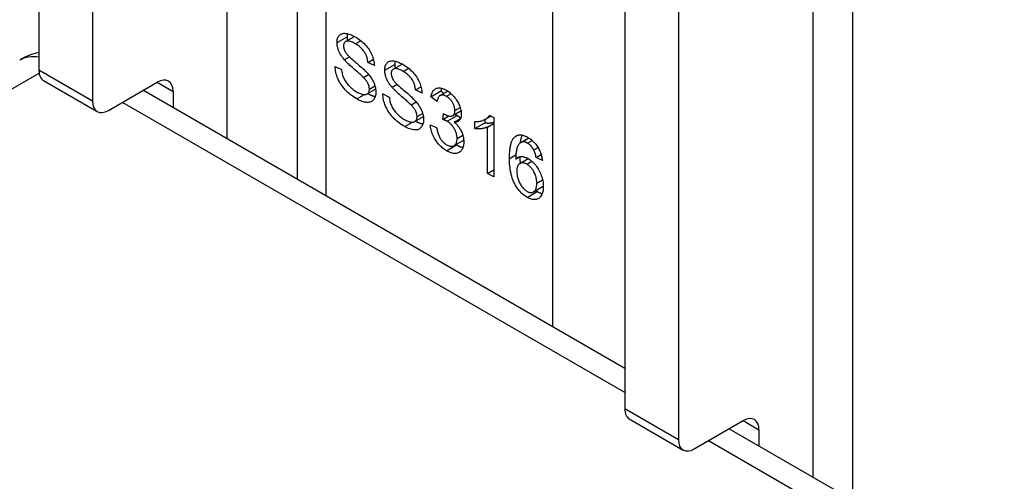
# Model space of a CAD drawing. Header units: inches. Extents: x 27 to 746, y 82 to 342.
# Tile 199 of 256: x 643.952 to 645.313, y 339.951 to 340.589. Entities that reach past the tile are written whole.
import ezdxf

# ---------------------------------------------------------------- set-up
doc = ezdxf.new("R2010")
doc.units = ezdxf.units.IN
doc.header["$MEASUREMENT"] = 0
doc.layers.add('Visible Edges(ANSI)', color=7, linetype='Continuous', lineweight=25)
doc.layers.add('Visible Tangent Edges(ANSI)', color=7, linetype='Continuous', lineweight=25)

msp = doc.modelspace()

# ---------------------------------------------------------------- linework, layer by layer
at = {"layer": 'Visible Edges(ANSI)'}
for p, q in [((644.3357, 341.3672), (644.3357, 340.3687)), ((643.9786, 341.2848), (643.9786, 340.5189)), ((644.0529, 341.2419), (644.0529, 340.4761)), ((645.1031, 341.0856), (645.1031, 339.9257)), ((644.7883, 340.8174), (644.7883, 340.0515)), ((644.8625, 340.7745), (644.8625, 340.0086)), ((644.4025, 340.5586), (644.4149, 340.5657)), ((644.3881, 340.5243), (644.3969, 340.5201)), ((644.4007, 340.5336), (644.4078, 340.5377)), ((644.4333, 340.5298), (644.441, 340.5342)), ((644.4423, 340.5255), (644.4333, 340.5298)), ((644.4684, 340.5205), (644.4808, 340.5276)), ((644.4271, 340.5092), (644.4342, 340.5133)), ((643.9851, 340.5047), (644.0593, 340.4619)), ((644.0748, 340.4634), (644.1423, 340.5024)), ((644.4667, 340.4955), (644.4737, 340.4996)), ((644.1232, 340.4914), (644.7883, 340.1074)), ((644.1642, 340.4897), (644.1642, 340.4677)), ((644.4323, 340.4862), (644.4441, 340.493)), ((644.454, 340.4863), (644.4628, 340.482)), ((644.4993, 340.4918), (644.5069, 340.4962)), ((644.5082, 340.4874), (644.4993, 340.4918)), ((644.5205, 340.4824), (644.5344, 340.4905)), ((644.5333, 340.4841), (644.5437, 340.4901)), ((644.5344, 340.4905), (644.5386, 340.4871)), ((644.493, 340.4712), (644.5001, 340.4753)), ((644.5292, 340.4756), (644.5205, 340.4824)), ((644.5368, 340.4509), (644.5377, 340.4592)), ((644.5507, 340.4564), (644.562, 340.4629)), ((644.6016, 340.4568), (644.6072, 340.4535)), ((644.4983, 340.4482), (644.51, 340.455)), ((644.5196, 340.4438), (644.5283, 340.4401)), ((644.5368, 340.4509), (644.5453, 340.4559)), ((644.5527, 340.4473), (644.5614, 340.4523)), ((644.5811, 340.4384), (644.5811, 340.4481)), ((644.5811, 340.4384), (644.595, 340.4464)), ((644.595, 340.4509), (644.595, 340.4464)), ((644.5959, 340.4513), (644.6034, 340.4557)), ((644.5985, 340.4404), (644.6072, 340.4455)), ((644.6072, 340.4535), (644.6072, 340.3716)), ((644.5985, 340.3766), (644.5985, 340.4404)), ((644.5524, 340.4149), (644.5658, 340.4226)), ((644.6447, 340.4191), (644.6557, 340.4255)), ((644.6466, 340.4199), (644.656, 340.4253)), ((644.6626, 340.409), (644.6685, 340.4124)), ((644.6659, 340.3985), (644.6729, 340.4025)), ((644.6377, 340.396), (644.6441, 340.3997)), ((644.6433, 340.3902), (644.655, 340.3969)), ((644.6745, 340.3943), (644.6659, 340.3985)), ((644.5985, 340.3766), (644.6072, 340.3816)), ((644.6072, 340.3716), (644.5985, 340.3766)), ((644.6622, 340.351), (644.6758, 340.3588)), ((644.7947, 340.0373), (644.8689, 339.9944)), ((644.8844, 339.996), (644.952, 340.035)), ((644.9329, 340.0239), (694.8228, 311.22)), ((644.9739, 340.0223), (644.9739, 340.0003))]:
    msp.add_line(p, q, dxfattribs=at)
at = {"layer": 'Visible Edges(ANSI)', "flags": 128}
for points in [[(644.3907, 340.5571), (644.3908, 340.5586), (644.3909, 340.5601), (644.3911, 340.5614), (644.3915, 340.5627), (644.3919, 340.5639), (644.3924, 340.565), (644.393, 340.566), (644.3938, 340.5669), (644.3946, 340.5678), (644.3955, 340.5685), (644.3964, 340.569), (644.3975, 340.5695), (644.3987, 340.5698), (644.3999, 340.57), (644.4012, 340.57), (644.4026, 340.5699), (644.4041, 340.5697), (644.4057, 340.5694), (644.4072, 340.569), (644.4088, 340.5685), (644.4105, 340.5678), (644.4122, 340.5671), (644.4139, 340.5662), (644.4157, 340.5652)], [(644.4051, 340.5696), (644.405, 340.5694), (644.405, 340.5692), (644.405, 340.569), (644.4049, 340.5689), (644.4049, 340.5687), (644.4049, 340.5685), (644.4049, 340.5683), (644.4048, 340.5682), (644.4048, 340.568), (644.4048, 340.5678), (644.4048, 340.5676), (644.4047, 340.5674), (644.4047, 340.5673), (644.4047, 340.5671), (644.4047, 340.5669), (644.4047, 340.5667), (644.4047, 340.5665), (644.4047, 340.5663), (644.4047, 340.5661), (644.4046, 340.5659), (644.4046, 340.5657), (644.4046, 340.5655), (644.4046, 340.5653), (644.4046, 340.5651)], [(644.4046, 340.5651), (644.4046, 340.5649), (644.4046, 340.5647), (644.4046, 340.5645), (644.4046, 340.5643), (644.4047, 340.5641), (644.4047, 340.5639), (644.4047, 340.5637), (644.4047, 340.5635), (644.4047, 340.5633), (644.4047, 340.563), (644.4047, 340.5628), (644.4048, 340.5626), (644.4048, 340.5624), (644.4048, 340.5622), (644.4048, 340.562), (644.4049, 340.5618), (644.4049, 340.5616), (644.4049, 340.5613), (644.4049, 340.5611), (644.405, 340.5609), (644.405, 340.5607), (644.405, 340.5605), (644.4051, 340.5603), (644.4051, 340.5601)], [(644.4157, 340.5652), (644.4176, 340.5641), (644.4195, 340.5628), (644.4213, 340.5616), (644.4231, 340.5602), (644.4248, 340.5588), (644.4264, 340.5574), (644.428, 340.5559), (644.4295, 340.5543), (644.431, 340.5527), (644.4324, 340.551), (644.4337, 340.5493), (644.4349, 340.5476), (644.436, 340.5458), (644.437, 340.544), (644.438, 340.5422), (644.4388, 340.5403), (644.4396, 340.5384), (644.4403, 340.5365), (644.4408, 340.5347), (644.4413, 340.5328), (644.4417, 340.531), (644.442, 340.5291), (644.4422, 340.5273), (644.4423, 340.5255)], [(644.4007, 340.5336), (644.3999, 340.5346), (644.3991, 340.5356), (644.3984, 340.5366), (644.3976, 340.5376), (644.397, 340.5386), (644.3963, 340.5396), (644.3957, 340.5405), (644.3951, 340.5415), (644.3946, 340.5425), (644.3941, 340.5435), (644.3936, 340.5445), (644.3932, 340.5455), (644.3928, 340.5465), (644.3924, 340.5475), (644.3921, 340.5485), (644.3918, 340.5495), (644.3916, 340.5504), (644.3913, 340.5514), (644.3911, 340.5524), (644.391, 340.5533), (644.3909, 340.5543), (644.3908, 340.5552), (644.3907, 340.5562), (644.3907, 340.5571)], [(644.416, 340.5555), (644.4147, 340.5563), (644.4133, 340.5569), (644.4121, 340.5576), (644.4109, 340.5581), (644.4097, 340.5585), (644.4087, 340.5588), (644.4077, 340.5591), (644.4067, 340.5593), (644.4059, 340.5593), (644.4051, 340.5593), (644.4043, 340.5592), (644.4036, 340.559), (644.403, 340.5588), (644.4024, 340.5585), (644.4019, 340.5581), (644.4014, 340.5577), (644.401, 340.5573), (644.4007, 340.5568), (644.4004, 340.5562), (644.4001, 340.5556), (644.4, 340.5549), (644.3998, 340.5542), (644.3997, 340.5535), (644.3997, 340.5527)], [(644.3997, 340.5527), (644.3997, 340.5523), (644.3997, 340.5519), (644.3998, 340.5515), (644.3998, 340.5512), (644.3998, 340.5508), (644.3999, 340.5504), (644.3999, 340.5501), (644.4, 340.5497), (644.4001, 340.5493), (644.4002, 340.549), (644.4003, 340.5486), (644.4004, 340.5482), (644.4005, 340.5479), (644.4006, 340.5475), (644.4008, 340.5471), (644.4009, 340.5467), (644.4011, 340.5464), (644.4013, 340.546), (644.4014, 340.5456), (644.4016, 340.5453), (644.4018, 340.5449), (644.402, 340.5445), (644.4022, 340.5442), (644.4025, 340.5438)], [(644.4333, 340.5298), (644.4332, 340.5312), (644.433, 340.5325), (644.4328, 340.5338), (644.4325, 340.5351), (644.4322, 340.5363), (644.4318, 340.5375), (644.4313, 340.5387), (644.4309, 340.5399), (644.4303, 340.5411), (644.4297, 340.5422), (644.4291, 340.5433), (644.4284, 340.5444), (644.4277, 340.5454), (644.4269, 340.5465), (644.4261, 340.5475), (644.4252, 340.5484), (644.4242, 340.5494), (644.4232, 340.5503), (644.4222, 340.5513), (644.4211, 340.5521), (644.4199, 340.553), (644.4187, 340.5539), (644.4174, 340.5547), (644.416, 340.5555)], [(644.4025, 340.5438), (644.403, 340.543), (644.4036, 340.5422), (644.4044, 340.5413), (644.4053, 340.5403), (644.4063, 340.5392), (644.4074, 340.5381), (644.4086, 340.5369), (644.41, 340.5356), (644.4115, 340.5343), (644.4131, 340.5329), (644.4148, 340.5314), (644.4167, 340.5298), (644.4185, 340.5282), (644.4203, 340.5267), (644.4219, 340.5253), (644.4235, 340.5239), (644.425, 340.5226), (644.4263, 340.5214), (644.4276, 340.5203), (644.4287, 340.5192), (644.4298, 340.5182), (644.4308, 340.5172), (644.4316, 340.5163), (644.4324, 340.5155)], [(644.4183, 340.4793), (644.4159, 340.4807), (644.4136, 340.4822), (644.4115, 340.4837), (644.4094, 340.4852), (644.4074, 340.4868), (644.4056, 340.4884), (644.4038, 340.4901), (644.4021, 340.4918), (644.4006, 340.4936), (644.3991, 340.4954), (644.3977, 340.4973), (644.3964, 340.4992), (644.3951, 340.5012), (644.394, 340.5032), (644.3929, 340.5053), (644.392, 340.5074), (644.3911, 340.5095), (644.3903, 340.5117), (644.3897, 340.5138), (644.3892, 340.5159), (644.3887, 340.518), (644.3884, 340.5202), (644.3882, 340.5222), (644.3881, 340.5243)], [(644.4271, 340.5092), (644.4266, 340.5097), (644.4259, 340.5103), (644.4252, 340.511), (644.4244, 340.5118), (644.4235, 340.5126), (644.4225, 340.5135), (644.4214, 340.5145), (644.4202, 340.5156), (644.4189, 340.5167), (644.4175, 340.5179), (644.416, 340.5192), (644.4145, 340.5205), (644.4129, 340.5219), (644.4114, 340.5232), (644.4099, 340.5245), (644.4086, 340.5257), (644.4073, 340.5269), (644.4061, 340.528), (644.405, 340.529), (644.404, 340.53), (644.4031, 340.531), (644.4022, 340.5319), (644.4014, 340.5328), (644.4007, 340.5336)], [(644.4566, 340.519), (644.4567, 340.5206), (644.4568, 340.522), (644.4571, 340.5233), (644.4574, 340.5246), (644.4578, 340.5258), (644.4583, 340.5269), (644.459, 340.5279), (644.4597, 340.5289), (644.4605, 340.5297), (644.4614, 340.5304), (644.4623, 340.531), (644.4634, 340.5314), (644.4646, 340.5317), (644.4658, 340.5319), (644.4671, 340.532), (644.4686, 340.5319), (644.47, 340.5317), (644.4716, 340.5314), (644.4731, 340.531), (644.4747, 340.5304), (644.4764, 340.5298), (644.4781, 340.529), (644.4798, 340.5281), (644.4816, 340.5272)], [(644.471, 340.5315), (644.471, 340.5313), (644.4709, 340.5312), (644.4709, 340.531), (644.4709, 340.5308), (644.4708, 340.5306), (644.4708, 340.5305), (644.4708, 340.5303), (644.4707, 340.5301), (644.4707, 340.5299), (644.4707, 340.5298), (644.4707, 340.5296), (644.4707, 340.5294), (644.4706, 340.5292), (644.4706, 340.529), (644.4706, 340.5288), (644.4706, 340.5286), (644.4706, 340.5285), (644.4706, 340.5283), (644.4706, 340.5281), (644.4706, 340.5279), (644.4706, 340.5277), (644.4705, 340.5275), (644.4705, 340.5273), (644.4705, 340.5271)], [(644.4705, 340.5271), (644.4705, 340.5269), (644.4705, 340.5267), (644.4706, 340.5265), (644.4706, 340.5262), (644.4706, 340.526), (644.4706, 340.5258), (644.4706, 340.5256), (644.4706, 340.5254), (644.4706, 340.5252), (644.4706, 340.525), (644.4706, 340.5248), (644.4707, 340.5246), (644.4707, 340.5243), (644.4707, 340.5241), (644.4707, 340.5239), (644.4708, 340.5237), (644.4708, 340.5235), (644.4708, 340.5233), (644.4709, 340.5231), (644.4709, 340.5229), (644.4709, 340.5226), (644.471, 340.5224), (644.471, 340.5222), (644.471, 340.522)], [(644.4816, 340.5272), (644.4835, 340.526), (644.4854, 340.5248), (644.4872, 340.5235), (644.489, 340.5222), (644.4907, 340.5208), (644.4923, 340.5193), (644.4939, 340.5178), (644.4955, 340.5162), (644.4969, 340.5146), (644.4983, 340.513), (644.4996, 340.5113), (644.5008, 340.5095), (644.5019, 340.5078), (644.5029, 340.506), (644.5039, 340.5041), (644.5047, 340.5023), (644.5055, 340.5004), (644.5062, 340.4985), (644.5067, 340.4966), (644.5072, 340.4948), (644.5076, 340.4929), (644.5079, 340.4911), (644.5081, 340.4892), (644.5082, 340.4874)], [(644.3969, 340.5201), (644.3971, 340.5185), (644.3973, 340.5169), (644.3976, 340.5154), (644.398, 340.5139), (644.3984, 340.5124), (644.3988, 340.511), (644.3993, 340.5097), (644.3998, 340.5083), (644.4005, 340.507), (644.4012, 340.5057), (644.4019, 340.5044), (644.4028, 340.5031), (644.4037, 340.5018), (644.4047, 340.5005), (644.4058, 340.4992), (644.407, 340.4979), (644.4082, 340.4966), (644.4094, 340.4954), (644.4107, 340.4942), (644.4121, 340.4931), (644.4135, 340.492), (644.4149, 340.491), (644.4163, 340.4901), (644.4178, 340.4892)], [(644.4324, 340.5155), (644.4334, 340.5144), (644.4343, 340.5132), (644.4352, 340.5121), (644.4361, 340.5109), (644.4369, 340.5098), (644.4377, 340.5087), (644.4384, 340.5076), (644.4391, 340.5064), (644.4398, 340.5053), (644.4404, 340.5042), (644.4409, 340.503), (644.4415, 340.5019), (644.4419, 340.5008), (644.4424, 340.4997), (644.4427, 340.4986), (644.4431, 340.4974), (644.4434, 340.4963), (644.4437, 340.4952), (644.4439, 340.4941), (644.4441, 340.493), (644.4442, 340.4919), (644.4443, 340.4908), (644.4444, 340.4897), (644.4444, 340.4886)], [(644.4667, 340.4955), (644.4658, 340.4965), (644.465, 340.4975), (644.4643, 340.4985), (644.4636, 340.4995), (644.4629, 340.5005), (644.4622, 340.5015), (644.4616, 340.5025), (644.461, 340.5035), (644.4605, 340.5045), (644.46, 340.5055), (644.4595, 340.5065), (644.4591, 340.5075), (644.4587, 340.5085), (644.4583, 340.5095), (644.458, 340.5104), (644.4577, 340.5114), (644.4575, 340.5124), (644.4572, 340.5134), (644.4571, 340.5143), (644.4569, 340.5153), (644.4568, 340.5162), (644.4567, 340.5172), (644.4566, 340.5181), (644.4566, 340.519)], [(644.482, 340.5174), (644.4806, 340.5182), (644.4792, 340.5189), (644.478, 340.5195), (644.4768, 340.52), (644.4757, 340.5204), (644.4746, 340.5208), (644.4736, 340.521), (644.4727, 340.5212), (644.4718, 340.5213), (644.471, 340.5213), (644.4702, 340.5212), (644.4695, 340.521), (644.4689, 340.5207), (644.4683, 340.5204), (644.4678, 340.5201), (644.4674, 340.5197), (644.467, 340.5192), (644.4666, 340.5187), (644.4663, 340.5182), (644.4661, 340.5175), (644.4659, 340.5169), (644.4657, 340.5162), (644.4657, 340.5154), (644.4656, 340.5146)], [(644.4656, 340.5146), (644.4656, 340.5142), (644.4656, 340.5139), (644.4657, 340.5135), (644.4657, 340.5131), (644.4657, 340.5128), (644.4658, 340.5124), (644.4659, 340.512), (644.4659, 340.5116), (644.466, 340.5113), (644.4661, 340.5109), (644.4662, 340.5105), (644.4663, 340.5102), (644.4664, 340.5098), (644.4666, 340.5094), (644.4667, 340.5091), (644.4668, 340.5087), (644.467, 340.5083), (644.4672, 340.508), (644.4673, 340.5076), (644.4675, 340.5072), (644.4677, 340.5068), (644.4679, 340.5065), (644.4682, 340.5061), (644.4684, 340.5057)], [(644.4993, 340.4918), (644.4991, 340.4931), (644.4989, 340.4944), (644.4987, 340.4957), (644.4984, 340.497), (644.4981, 340.4983), (644.4977, 340.4995), (644.4972, 340.5007), (644.4968, 340.5019), (644.4962, 340.503), (644.4957, 340.5041), (644.495, 340.5052), (644.4944, 340.5063), (644.4936, 340.5074), (644.4928, 340.5084), (644.492, 340.5094), (644.4911, 340.5104), (644.4902, 340.5114), (644.4892, 340.5123), (644.4881, 340.5132), (644.487, 340.5141), (644.4858, 340.515), (644.4846, 340.5158), (644.4833, 340.5166), (644.482, 340.5174)], [(644.4354, 340.4929), (644.4354, 340.4936), (644.4353, 340.4942), (644.4353, 340.4948), (644.4352, 340.4955), (644.4351, 340.4961), (644.4349, 340.4968), (644.4347, 340.4974), (644.4345, 340.4981), (644.4343, 340.4988), (644.4341, 340.4994), (644.4338, 340.5001), (644.4335, 340.5007), (644.4331, 340.5014), (644.4328, 340.5021), (644.4324, 340.5028), (644.4319, 340.5034), (644.4314, 340.5041), (644.4309, 340.5048), (644.4304, 340.5055), (644.4298, 340.5063), (644.4292, 340.507), (644.4285, 340.5077), (644.4278, 340.5085), (644.4271, 340.5092)], [(644.4684, 340.5057), (644.4689, 340.505), (644.4695, 340.5041), (644.4703, 340.5032), (644.4712, 340.5022), (644.4722, 340.5012), (644.4733, 340.5), (644.4745, 340.4988), (644.4759, 340.4976), (644.4774, 340.4962), (644.479, 340.4948), (644.4807, 340.4933), (644.4826, 340.4917), (644.4844, 340.4902), (644.4862, 340.4887), (644.4879, 340.4872), (644.4894, 340.4859), (644.4909, 340.4846), (644.4922, 340.4834), (644.4935, 340.4822), (644.4946, 340.4811), (644.4957, 340.4801), (644.4967, 340.4791), (644.4975, 340.4783), (644.4983, 340.4774)], [(644.4178, 340.4892), (644.4191, 340.4884), (644.4204, 340.4878), (644.4217, 340.4872), (644.4229, 340.4867), (644.424, 340.4863), (644.4251, 340.486), (644.4262, 340.4857), (644.4273, 340.4856), (644.4283, 340.4855), (644.4292, 340.4854), (644.4301, 340.4855), (644.4309, 340.4857), (644.4316, 340.4859), (644.4323, 340.4862), (644.4329, 340.4866), (644.4334, 340.4871), (644.4339, 340.4876), (644.4343, 340.4882), (644.4346, 340.4888), (644.4349, 340.4895), (644.4351, 340.4903), (644.4353, 340.4911), (644.4354, 340.492), (644.4354, 340.4929)], [(644.4444, 340.4886), (644.4443, 340.4871), (644.4442, 340.4855), (644.4439, 340.4841), (644.4436, 340.4828), (644.4431, 340.4815), (644.4426, 340.4803), (644.4419, 340.4792), (644.4412, 340.4782), (644.4403, 340.4773), (644.4394, 340.4765), (644.4383, 340.4759), (644.4372, 340.4754), (644.436, 340.475), (644.4347, 340.4747), (644.4333, 340.4746), (644.4319, 340.4746), (644.4303, 340.4748), (644.4287, 340.475), (644.4271, 340.4754), (644.4254, 340.4759), (644.4237, 340.4766), (644.4219, 340.4774), (644.4201, 340.4783), (644.4183, 340.4793)], [(644.4332, 340.4867), (644.4337, 340.4865), (644.4341, 340.4862), (644.4346, 340.486), (644.4351, 340.4858), (644.4355, 340.4856), (644.436, 340.4853), (644.4364, 340.4851), (644.4369, 340.4849), (644.4373, 340.4847), (644.4378, 340.4846), (644.4382, 340.4844), (644.4386, 340.4842), (644.4391, 340.4841), (644.4395, 340.4839), (644.4399, 340.4838), (644.4403, 340.4837), (644.4408, 340.4835), (644.4412, 340.4834), (644.4416, 340.4833), (644.442, 340.4832), (644.4424, 340.4831), (644.4428, 340.483), (644.4432, 340.483), (644.4436, 340.4829)], [(644.4842, 340.4412), (644.4818, 340.4426), (644.4795, 340.4441), (644.4774, 340.4456), (644.4753, 340.4471), (644.4733, 340.4487), (644.4715, 340.4504), (644.4697, 340.452), (644.4681, 340.4538), (644.4665, 340.4555), (644.465, 340.4574), (644.4636, 340.4592), (644.4623, 340.4611), (644.4611, 340.4631), (644.4599, 340.4651), (644.4589, 340.4672), (644.4579, 340.4693), (644.457, 340.4715), (644.4563, 340.4736), (644.4556, 340.4758), (644.4551, 340.4779), (644.4546, 340.48), (644.4543, 340.4821), (644.4541, 340.4842), (644.454, 340.4863)], [(644.493, 340.4712), (644.4925, 340.4717), (644.4919, 340.4723), (644.4911, 340.473), (644.4903, 340.4737), (644.4894, 340.4746), (644.4884, 340.4755), (644.4873, 340.4764), (644.4861, 340.4775), (644.4848, 340.4786), (644.4834, 340.4798), (644.4819, 340.4811), (644.4804, 340.4825), (644.4788, 340.4838), (644.4773, 340.4852), (644.4758, 340.4864), (644.4745, 340.4876), (644.4732, 340.4888), (644.472, 340.4899), (644.4709, 340.491), (644.4699, 340.492), (644.469, 340.4929), (644.4681, 340.4939), (644.4673, 340.4947), (644.4667, 340.4955)], [(644.5205, 340.4824), (644.5208, 340.4839), (644.5211, 340.4853), (644.5216, 340.4866), (644.522, 340.4878), (644.5225, 340.4889), (644.5231, 340.4899), (644.5237, 340.4908), (644.5244, 340.4916), (644.5252, 340.4923), (644.526, 340.4929), (644.5268, 340.4934), (644.5277, 340.4939), (644.5287, 340.4942), (644.5297, 340.4944), (644.5307, 340.4946), (644.5318, 340.4946), (644.5329, 340.4945), (644.5341, 340.4944), (644.5353, 340.4941), (644.5365, 340.4937), (644.5378, 340.4933), (644.5391, 340.4927), (644.5404, 340.4921), (644.5418, 340.4913)], [(644.5419, 340.483), (644.5411, 340.4834), (644.5403, 340.4838), (644.5395, 340.4842), (644.5388, 340.4844), (644.538, 340.4846), (644.5373, 340.4847), (644.5366, 340.4848), (644.5359, 340.4848), (644.5353, 340.4848), (644.5347, 340.4846), (644.5341, 340.4844), (644.5335, 340.4842), (644.533, 340.4839), (644.5325, 340.4835), (644.532, 340.483), (644.5315, 340.4825), (644.5311, 340.4819), (644.5307, 340.4812), (644.5304, 340.4804), (644.5301, 340.4796), (644.5298, 340.4787), (644.5296, 340.4777), (644.5293, 340.4767), (644.5292, 340.4756)], [(644.5353, 340.4941), (644.5353, 340.4939), (644.5352, 340.4938), (644.5352, 340.4937), (644.5351, 340.4935), (644.5351, 340.4934), (644.535, 340.4932), (644.535, 340.4931), (644.535, 340.4929), (644.5349, 340.4928), (644.5349, 340.4927), (644.5348, 340.4925), (644.5348, 340.4924), (644.5348, 340.4922), (644.5347, 340.492), (644.5347, 340.4919), (644.5347, 340.4917), (644.5346, 340.4916), (644.5346, 340.4914), (644.5346, 340.4913), (644.5345, 340.4911), (644.5345, 340.4909), (644.5345, 340.4908), (644.5344, 340.4906), (644.5344, 340.4905)], [(644.5418, 340.4913), (644.5432, 340.4904), (644.5446, 340.4895), (644.546, 340.4885), (644.5473, 340.4874), (644.5486, 340.4862), (644.5499, 340.485), (644.5512, 340.4837), (644.5524, 340.4823), (644.5536, 340.4809), (644.5547, 340.4794), (644.5558, 340.4779), (644.5567, 340.4764), (644.5576, 340.4749), (644.5585, 340.4733), (644.5592, 340.4718), (644.5599, 340.4702), (644.5605, 340.4686), (644.561, 340.467), (644.5615, 340.4655), (644.5618, 340.4639), (644.5621, 340.4625), (644.5623, 340.461), (644.5624, 340.4596), (644.5625, 340.4582)], [(644.4628, 340.482), (644.463, 340.4804), (644.4633, 340.4789), (644.4635, 340.4773), (644.4639, 340.4758), (644.4643, 340.4744), (644.4647, 340.473), (644.4652, 340.4716), (644.4658, 340.4703), (644.4664, 340.469), (644.4671, 340.4677), (644.4678, 340.4663), (644.4687, 340.465), (644.4696, 340.4637), (644.4706, 340.4624), (644.4717, 340.4611), (644.4729, 340.4598), (644.4741, 340.4585), (644.4754, 340.4573), (644.4767, 340.4562), (644.478, 340.455), (644.4794, 340.454), (644.4808, 340.453), (644.4822, 340.452), (644.4837, 340.4511)], [(644.5013, 340.4549), (644.5013, 340.4555), (644.5013, 340.4561), (644.5012, 340.4568), (644.5011, 340.4574), (644.501, 340.4581), (644.5008, 340.4587), (644.5007, 340.4594), (644.5005, 340.46), (644.5002, 340.4607), (644.5, 340.4614), (644.4997, 340.462), (644.4994, 340.4627), (644.4991, 340.4633), (644.4987, 340.464), (644.4983, 340.4647), (644.4978, 340.4654), (644.4974, 340.4661), (644.4968, 340.4668), (644.4963, 340.4675), (644.4957, 340.4682), (644.4951, 340.4689), (644.4944, 340.4697), (644.4937, 340.4704), (644.493, 340.4712)], [(644.4983, 340.4774), (644.4993, 340.4763), (644.5002, 340.4752), (644.5012, 340.474), (644.502, 340.4729), (644.5029, 340.4718), (644.5036, 340.4706), (644.5044, 340.4695), (644.5051, 340.4684), (644.5057, 340.4672), (644.5063, 340.4661), (644.5069, 340.465), (644.5074, 340.4639), (644.5078, 340.4627), (644.5083, 340.4616), (644.5087, 340.4605), (644.509, 340.4594), (644.5093, 340.4583), (644.5096, 340.4572), (644.5098, 340.4561), (644.51, 340.455), (644.5101, 340.4539), (644.5102, 340.4528), (644.5103, 340.4517), (644.5103, 340.4506)], [(644.5535, 340.4635), (644.5535, 340.4645), (644.5534, 340.4654), (644.5533, 340.4663), (644.5532, 340.4672), (644.553, 340.4681), (644.5527, 340.4691), (644.5524, 340.47), (644.5521, 340.4709), (644.5517, 340.4718), (644.5513, 340.4727), (644.5508, 340.4736), (644.5503, 340.4746), (644.5497, 340.4754), (644.5492, 340.4763), (644.5486, 340.4771), (644.5479, 340.4779), (644.5473, 340.4787), (644.5466, 340.4794), (644.5459, 340.4801), (644.5451, 340.4807), (644.5444, 340.4813), (644.5436, 340.4819), (644.5428, 340.4825), (644.5419, 340.483)], [(644.5377, 340.4592), (644.5378, 340.4591), (644.5378, 340.4591), (644.5379, 340.459), (644.538, 340.459), (644.538, 340.4589), (644.5381, 340.4589), (644.5382, 340.4588), (644.5382, 340.4588), (644.5383, 340.4587), (644.5384, 340.4587), (644.5384, 340.4587), (644.5385, 340.4586), (644.5386, 340.4586), (644.5386, 340.4585), (644.5387, 340.4585), (644.5387, 340.4585), (644.5388, 340.4584), (644.5388, 340.4584), (644.5389, 340.4584), (644.5389, 340.4583), (644.539, 340.4583), (644.539, 340.4583), (644.539, 340.4583), (644.5391, 340.4582)], [(644.5391, 340.4582), (644.54, 340.4577), (644.5409, 340.4573), (644.5418, 340.4569), (644.5427, 340.4566), (644.5435, 340.4563), (644.5444, 340.456), (644.5452, 340.4559), (644.546, 340.4557), (644.5468, 340.4557), (644.5476, 340.4557), (644.5483, 340.4557), (644.5491, 340.4558), (644.5498, 340.456), (644.5504, 340.4563), (644.551, 340.4566), (644.5516, 340.457), (644.552, 340.4576), (644.5524, 340.4582), (644.5528, 340.4588), (644.553, 340.4596), (644.5533, 340.4605), (644.5534, 340.4614), (644.5535, 340.4624), (644.5535, 340.4635)], [(644.5625, 340.4582), (644.5625, 340.4573), (644.5624, 340.4565), (644.5623, 340.4557), (644.5622, 340.4549), (644.5621, 340.4542), (644.5619, 340.4535), (644.5616, 340.4528), (644.5614, 340.4522), (644.5611, 340.4516), (644.5608, 340.451), (644.5604, 340.4505), (644.56, 340.45), (644.5596, 340.4495), (644.5591, 340.4491), (644.5586, 340.4487), (644.5581, 340.4483), (644.5576, 340.4481), (644.557, 340.4478), (644.5563, 340.4476), (644.5557, 340.4474), (644.555, 340.4473), (644.5543, 340.4473), (644.5535, 340.4472), (644.5527, 340.4473)], [(644.5536, 340.4581), (644.5537, 340.458), (644.5539, 340.4579), (644.554, 340.4579), (644.5542, 340.4578), (644.5543, 340.4578), (644.5544, 340.4577), (644.5546, 340.4577), (644.5547, 340.4576), (644.5549, 340.4575), (644.555, 340.4575), (644.5551, 340.4574), (644.5553, 340.4573), (644.5554, 340.4573), (644.5555, 340.4572), (644.5557, 340.4572), (644.5558, 340.4571), (644.5559, 340.457), (644.5561, 340.457), (644.5562, 340.4569), (644.5563, 340.4568), (644.5564, 340.4568), (644.5565, 340.4567), (644.5567, 340.4566), (644.5568, 340.4566)], [(644.5568, 340.4566), (644.557, 340.4564), (644.5572, 340.4563), (644.5574, 340.4562), (644.5577, 340.456), (644.5579, 340.4559), (644.5581, 340.4558), (644.5583, 340.4556), (644.5585, 340.4555), (644.5587, 340.4553), (644.5589, 340.4552), (644.5591, 340.455), (644.5593, 340.4549), (644.5595, 340.4547), (644.5597, 340.4546), (644.5599, 340.4544), (644.5601, 340.4543), (644.5603, 340.4541), (644.5605, 340.4539), (644.5607, 340.4538), (644.5609, 340.4536), (644.5611, 340.4534), (644.5613, 340.4532), (644.5615, 340.4531), (644.5617, 340.4529)], [(644.5811, 340.4481), (644.5823, 340.4481), (644.5835, 340.4481), (644.5846, 340.4481), (644.5858, 340.4482), (644.5869, 340.4483), (644.5879, 340.4485), (644.589, 340.4487), (644.59, 340.449), (644.591, 340.4492), (644.592, 340.4496), (644.5929, 340.4499), (644.5938, 340.4503), (644.5947, 340.4507), (644.5956, 340.4512), (644.5964, 340.4516), (644.5971, 340.4521), (644.5978, 340.4526), (644.5985, 340.4532), (644.5991, 340.4537), (644.5997, 340.4543), (644.6002, 340.4549), (644.6007, 340.4555), (644.6012, 340.4561), (644.6016, 340.4568)], [(644.4837, 340.4511), (644.4851, 340.4504), (644.4863, 340.4497), (644.4876, 340.4492), (644.4888, 340.4487), (644.4899, 340.4483), (644.4911, 340.4479), (644.4921, 340.4477), (644.4932, 340.4475), (644.4942, 340.4474), (644.4951, 340.4474), (644.496, 340.4475), (644.4968, 340.4476), (644.4975, 340.4478), (644.4982, 340.4481), (644.4988, 340.4485), (644.4993, 340.449), (644.4998, 340.4495), (644.5002, 340.4501), (644.5005, 340.4508), (644.5008, 340.4515), (644.501, 340.4523), (644.5012, 340.4531), (644.5013, 340.4539), (644.5013, 340.4549)], [(644.5103, 340.4506), (644.5103, 340.449), (644.5101, 340.4475), (644.5099, 340.4461), (644.5095, 340.4447), (644.509, 340.4435), (644.5085, 340.4423), (644.5078, 340.4412), (644.5071, 340.4402), (644.5062, 340.4393), (644.5053, 340.4385), (644.5042, 340.4378), (644.5031, 340.4373), (644.5019, 340.4369), (644.5006, 340.4367), (644.4992, 340.4366), (644.4978, 340.4366), (644.4962, 340.4367), (644.4947, 340.437), (644.493, 340.4374), (644.4913, 340.4379), (644.4896, 340.4385), (644.4878, 340.4393), (644.486, 340.4402), (644.4842, 340.4412)], [(644.4991, 340.4487), (644.4996, 340.4484), (644.5001, 340.4482), (644.5005, 340.4479), (644.501, 340.4477), (644.5014, 340.4475), (644.5019, 340.4473), (644.5023, 340.4471), (644.5028, 340.4469), (644.5032, 340.4467), (644.5037, 340.4465), (644.5041, 340.4463), (644.5045, 340.4462), (644.505, 340.446), (644.5054, 340.4459), (644.5058, 340.4457), (644.5063, 340.4456), (644.5067, 340.4455), (644.5071, 340.4454), (644.5075, 340.4453), (644.5079, 340.4452), (644.5083, 340.4451), (644.5087, 340.445), (644.5091, 340.4449), (644.5095, 340.4448)], [(644.5421, 340.4078), (644.5406, 340.4087), (644.5391, 340.4097), (644.5376, 340.4108), (644.5362, 340.4119), (644.5349, 340.4131), (644.5336, 340.4143), (644.5323, 340.4156), (644.5311, 340.417), (644.5299, 340.4184), (644.5288, 340.4199), (644.5277, 340.4215), (644.5266, 340.4231), (644.5256, 340.4248), (644.5247, 340.4265), (644.5239, 340.4281), (644.5231, 340.4298), (644.5224, 340.4315), (644.5218, 340.4333), (644.5213, 340.435), (644.5208, 340.4367), (644.5204, 340.4385), (644.5201, 340.4402), (644.5198, 340.442), (644.5196, 340.4438)], [(644.5429, 340.4485), (644.5427, 340.4487), (644.5424, 340.4488), (644.5422, 340.4489), (644.542, 340.449), (644.5418, 340.4491), (644.5416, 340.4492), (644.5413, 340.4493), (644.5411, 340.4494), (644.5409, 340.4495), (644.5406, 340.4496), (644.5404, 340.4497), (644.5401, 340.4498), (644.5399, 340.4499), (644.5396, 340.45), (644.5393, 340.4501), (644.5391, 340.4502), (644.5388, 340.4503), (644.5385, 340.4504), (644.5382, 340.4505), (644.538, 340.4506), (644.5377, 340.4507), (644.5374, 340.4508), (644.5371, 340.4508), (644.5368, 340.4509)], [(644.5567, 340.4247), (644.5567, 340.4258), (644.5566, 340.427), (644.5565, 340.4281), (644.5563, 340.4293), (644.556, 340.4304), (644.5557, 340.4315), (644.5554, 340.4327), (644.555, 340.4338), (644.5545, 340.4349), (644.554, 340.4361), (644.5534, 340.4372), (644.5528, 340.4383), (644.5521, 340.4394), (644.5514, 340.4405), (644.5507, 340.4415), (644.55, 340.4424), (644.5492, 340.4434), (644.5484, 340.4442), (644.5475, 340.4451), (644.5466, 340.4459), (644.5457, 340.4466), (644.5448, 340.4473), (644.5438, 340.4479), (644.5429, 340.4485)], [(644.5527, 340.4473), (644.5538, 340.4464), (644.5547, 340.4454), (644.5557, 340.4445), (644.5566, 340.4435), (644.5575, 340.4425), (644.5583, 340.4415), (644.5591, 340.4404), (644.5599, 340.4393), (644.5606, 340.4382), (644.5612, 340.4371), (644.5619, 340.4359), (644.5625, 340.4347), (644.563, 340.4335), (644.5635, 340.4323), (644.564, 340.431), (644.5644, 340.4298), (644.5648, 340.4285), (644.5651, 340.4273), (644.5653, 340.426), (644.5655, 340.4247), (644.5657, 340.4234), (644.5658, 340.4222), (644.5659, 340.4208), (644.5659, 340.4195)], [(644.595, 340.4464), (644.5955, 340.4464), (644.5959, 340.4463), (644.5964, 340.4463), (644.5969, 340.4462), (644.5973, 340.4462), (644.5978, 340.4462), (644.5983, 340.4461), (644.5988, 340.4461), (644.5993, 340.4461), (644.5998, 340.4461), (644.6003, 340.4461), (644.6008, 340.4461), (644.6013, 340.4461), (644.6018, 340.4462), (644.6024, 340.4462), (644.6029, 340.4462), (644.6035, 340.4463), (644.604, 340.4463), (644.6046, 340.4464), (644.6051, 340.4465), (644.6056, 340.4465), (644.6062, 340.4466), (644.6067, 340.4467), (644.6072, 340.4468)], [(644.5283, 340.4401), (644.5286, 340.4385), (644.5289, 340.437), (644.5292, 340.4356), (644.5295, 340.4342), (644.5299, 340.4329), (644.5303, 340.4316), (644.5308, 340.4303), (644.5312, 340.4291), (644.5317, 340.428), (644.5323, 340.4269), (644.5328, 340.4258), (644.5334, 340.4248), (644.534, 340.4239), (644.5346, 340.423), (644.5353, 340.4221), (644.536, 340.4213), (644.5367, 340.4205), (644.5374, 340.4197), (644.5381, 340.419), (644.5389, 340.4183), (644.5397, 340.4177), (644.5405, 340.4171), (644.5413, 340.4165), (644.5422, 340.416)], [(644.5985, 340.4404), (644.5979, 340.4402), (644.5974, 340.4399), (644.5968, 340.4397), (644.5962, 340.4395), (644.5955, 340.4393), (644.5949, 340.4391), (644.5942, 340.4389), (644.5934, 340.4388), (644.5927, 340.4386), (644.5919, 340.4385), (644.5911, 340.4384), (644.5903, 340.4383), (644.5894, 340.4382), (644.5886, 340.4382), (644.5878, 340.4381), (644.587, 340.4381), (644.5862, 340.4381), (644.5854, 340.4381), (644.5847, 340.4381), (644.5839, 340.4381), (644.5832, 340.4382), (644.5825, 340.4382), (644.5818, 340.4383), (644.5811, 340.4384)], [(644.6366, 340.4272), (644.6372, 340.4276), (644.6378, 340.428), (644.6384, 340.4284), (644.639, 340.4287), (644.6396, 340.429), (644.6402, 340.4292), (644.6409, 340.4294), (644.6415, 340.4295), (644.6422, 340.4297), (644.6429, 340.4297), (644.6436, 340.4297), (644.6444, 340.4297), (644.6451, 340.4297), (644.6459, 340.4296), (644.6467, 340.4294), (644.6475, 340.4292), (644.6483, 340.429), (644.6491, 340.4287), (644.65, 340.4284), (644.6508, 340.4281), (644.6517, 340.4277), (644.6526, 340.4273), (644.6535, 340.4268), (644.6544, 340.4263)], [(644.6465, 340.4295), (644.6463, 340.4291), (644.6462, 340.4287), (644.646, 340.4283), (644.6459, 340.4279), (644.6458, 340.4275), (644.6456, 340.4271), (644.6455, 340.4267), (644.6453, 340.4263), (644.6452, 340.4259), (644.6451, 340.4254), (644.645, 340.425), (644.6449, 340.4245), (644.6447, 340.4241), (644.6446, 340.4236), (644.6445, 340.4231), (644.6444, 340.4226), (644.6443, 340.4221), (644.6442, 340.4216), (644.6441, 340.4211), (644.644, 340.4206), (644.644, 340.4201), (644.6439, 340.4195), (644.6438, 340.419), (644.6437, 340.4184)], [(644.5659, 340.4195), (644.5659, 340.4178), (644.5657, 340.4162), (644.5655, 340.4147), (644.5652, 340.4132), (644.5648, 340.4119), (644.5642, 340.4107), (644.5636, 340.4095), (644.5629, 340.4085), (644.5621, 340.4076), (644.5612, 340.4067), (644.5602, 340.406), (644.5592, 340.4054), (644.558, 340.4048), (644.5568, 340.4044), (644.5556, 340.4042), (644.5543, 340.4041), (644.5529, 340.4041), (644.5515, 340.4042), (644.5501, 340.4045), (644.5486, 340.4049), (644.547, 340.4054), (644.5454, 340.4061), (644.5438, 340.4068), (644.5421, 340.4078)], [(644.5422, 340.416), (644.5432, 340.4155), (644.5442, 340.415), (644.5451, 340.4146), (644.546, 340.4143), (644.5469, 340.4141), (644.5478, 340.414), (644.5487, 340.4139), (644.5495, 340.414), (644.5503, 340.4141), (644.5511, 340.4143), (644.5518, 340.4146), (644.5525, 340.415), (644.5532, 340.4154), (644.5538, 340.4159), (644.5543, 340.4165), (644.5548, 340.4171), (644.5553, 340.4179), (644.5557, 340.4186), (644.556, 340.4195), (644.5562, 340.4204), (644.5564, 340.4214), (644.5566, 340.4224), (644.5567, 340.4235), (644.5567, 340.4247)], [(644.555, 340.4164), (644.5551, 340.4164), (644.5551, 340.4164), (644.5551, 340.4163), (644.5552, 340.4163), (644.5552, 340.4163), (644.5553, 340.4163), (644.5553, 340.4162), (644.5553, 340.4162), (644.5554, 340.4162), (644.5554, 340.4162), (644.5555, 340.4161), (644.5555, 340.4161), (644.5556, 340.4161), (644.5556, 340.4161), (644.5556, 340.416), (644.5557, 340.416), (644.5557, 340.416), (644.5558, 340.416), (644.5558, 340.4159), (644.5559, 340.4159), (644.5559, 340.4159), (644.5559, 340.4159), (644.556, 340.4158), (644.556, 340.4158)], [(644.556, 340.4158), (644.5564, 340.4156), (644.5568, 340.4154), (644.5572, 340.4151), (644.5576, 340.4149), (644.558, 340.4147), (644.5584, 340.4145), (644.5588, 340.4144), (644.5592, 340.4142), (644.5595, 340.414), (644.5599, 340.4139), (644.5603, 340.4137), (644.5607, 340.4135), (644.561, 340.4134), (644.5614, 340.4133), (644.5618, 340.4131), (644.5621, 340.413), (644.5625, 340.4129), (644.5628, 340.4128), (644.5632, 340.4127), (644.5635, 340.4126), (644.5639, 340.4125), (644.5642, 340.4125), (644.5646, 340.4124), (644.5649, 340.4123)], [(644.629, 340.3972), (644.6291, 340.3991), (644.6291, 340.401), (644.6292, 340.4028), (644.6292, 340.4046), (644.6294, 340.4063), (644.6295, 340.4079), (644.6297, 340.4095), (644.6299, 340.411), (644.6301, 340.4125), (644.6304, 340.4139), (644.6306, 340.4152), (644.6309, 340.4165), (644.6313, 340.4177), (644.6316, 340.4189), (644.632, 340.42), (644.6324, 340.421), (644.6328, 340.422), (644.6333, 340.4229), (644.6338, 340.4238), (644.6343, 340.4246), (644.6349, 340.4253), (644.6354, 340.426), (644.636, 340.4266), (644.6366, 340.4272)], [(644.6466, 340.4199), (644.6459, 340.4197), (644.6453, 340.4194), (644.6447, 340.4191), (644.6441, 340.4187), (644.6435, 340.4183), (644.6429, 340.4178), (644.6424, 340.4172), (644.6419, 340.4166), (644.6414, 340.4159), (644.641, 340.4152), (644.6405, 340.4144), (644.6401, 340.4135), (644.6398, 340.4126), (644.6394, 340.4116), (644.6391, 340.4105), (644.6388, 340.4092), (644.6386, 340.4079), (644.6383, 340.4065), (644.6381, 340.405), (644.638, 340.4034), (644.6379, 340.4017), (644.6378, 340.3999), (644.6377, 340.398), (644.6377, 340.396)], [(644.6539, 340.4184), (644.6535, 340.4185), (644.6532, 340.4187), (644.6529, 340.4189), (644.6525, 340.4191), (644.6522, 340.4192), (644.6519, 340.4193), (644.6515, 340.4195), (644.6512, 340.4196), (644.6509, 340.4197), (644.6506, 340.4198), (644.6503, 340.4199), (644.65, 340.4199), (644.6497, 340.42), (644.6494, 340.42), (644.6491, 340.4201), (644.6488, 340.4201), (644.6485, 340.4201), (644.6482, 340.4201), (644.648, 340.4201), (644.6477, 340.4201), (644.6474, 340.42), (644.6471, 340.42), (644.6469, 340.4199), (644.6466, 340.4199)], [(644.6626, 340.409), (644.6623, 340.4095), (644.662, 340.4101), (644.6617, 340.4106), (644.6614, 340.411), (644.6611, 340.4115), (644.6607, 340.412), (644.6604, 340.4124), (644.6601, 340.4129), (644.6597, 340.4133), (644.6594, 340.4137), (644.659, 340.4141), (644.6587, 340.4145), (644.6583, 340.4149), (644.6579, 340.4153), (644.6575, 340.4156), (644.6572, 340.416), (644.6568, 340.4163), (644.6564, 340.4167), (644.656, 340.417), (644.6556, 340.4173), (644.6552, 340.4176), (644.6547, 340.4178), (644.6543, 340.4181), (644.6539, 340.4184)], [(644.6544, 340.4263), (644.6558, 340.4254), (644.6571, 340.4245), (644.6584, 340.4236), (644.6597, 340.4226), (644.6609, 340.4216), (644.662, 340.4205), (644.6631, 340.4194), (644.6642, 340.4182), (644.6653, 340.417), (644.6662, 340.4157), (644.6672, 340.4143), (644.6681, 340.4129), (644.669, 340.4115), (644.6698, 340.4101), (644.6705, 340.4086), (644.6712, 340.4071), (644.6718, 340.4056), (644.6724, 340.404), (644.6729, 340.4025), (644.6733, 340.4009), (644.6737, 340.3993), (644.674, 340.3976), (644.6743, 340.396), (644.6745, 340.3943)], [(644.6659, 340.3985), (644.6658, 340.399), (644.6657, 340.3996), (644.6656, 340.4001), (644.6655, 340.4006), (644.6654, 340.4011), (644.6653, 340.4016), (644.6651, 340.4021), (644.665, 340.4026), (644.6649, 340.403), (644.6648, 340.4035), (644.6646, 340.404), (644.6645, 340.4044), (644.6643, 340.4048), (644.6642, 340.4053), (644.6641, 340.4057), (644.6639, 340.4061), (644.6638, 340.4065), (644.6636, 340.4069), (644.6634, 340.4073), (644.6633, 340.4076), (644.6631, 340.408), (644.663, 340.4083), (644.6628, 340.4087), (644.6626, 340.409)], [(644.6536, 340.3434), (644.6518, 340.3445), (644.6501, 340.3457), (644.6484, 340.347), (644.6468, 340.3483), (644.6452, 340.3498), (644.6437, 340.3514), (644.6423, 340.3531), (644.6409, 340.3548), (644.6396, 340.3567), (644.6383, 340.3586), (644.6371, 340.3607), (644.6359, 340.3628), (644.6348, 340.3651), (644.6338, 340.3675), (644.6329, 340.3699), (644.6321, 340.3725), (644.6314, 340.3752), (644.6307, 340.378), (644.6302, 340.3809), (644.6298, 340.3839), (644.6295, 340.3871), (644.6292, 340.3903), (644.6291, 340.3937), (644.629, 340.3972)], [(644.6377, 340.396), (644.6382, 340.3966), (644.6387, 340.3972), (644.6393, 340.3977), (644.6399, 340.3981), (644.6405, 340.3985), (644.6411, 340.3989), (644.6418, 340.3991), (644.6425, 340.3994), (644.6432, 340.3996), (644.6439, 340.3997), (644.6446, 340.3998), (644.6453, 340.3998), (644.6461, 340.3998), (644.6469, 340.3998), (644.6476, 340.3997), (644.6484, 340.3995), (644.6492, 340.3994), (644.65, 340.3991), (644.6508, 340.3989), (644.6516, 340.3986), (644.6524, 340.3983), (644.6532, 340.3979), (644.654, 340.3975), (644.6549, 340.397)], [(644.6531, 340.3892), (644.6521, 340.3897), (644.6512, 340.3902), (644.6502, 340.3905), (644.6494, 340.3908), (644.6485, 340.391), (644.6476, 340.3911), (644.6468, 340.3911), (644.646, 340.3911), (644.6453, 340.391), (644.6445, 340.3907), (644.6438, 340.3904), (644.6431, 340.3901), (644.6424, 340.3896), (644.6419, 340.3891), (644.6413, 340.3885), (644.6408, 340.3878), (644.6404, 340.387), (644.64, 340.3862), (644.6397, 340.3853), (644.6395, 340.3843), (644.6393, 340.3833), (644.6391, 340.3821), (644.639, 340.3809), (644.639, 340.3796)], [(644.6431, 340.3992), (644.6431, 340.3988), (644.6431, 340.3984), (644.6432, 340.3981), (644.6432, 340.3977), (644.6432, 340.3973), (644.6432, 340.3969), (644.6433, 340.3966), (644.6433, 340.3962), (644.6433, 340.3958), (644.6434, 340.3955), (644.6434, 340.3951), (644.6434, 340.3948), (644.6435, 340.3944), (644.6435, 340.394), (644.6435, 340.3937), (644.6436, 340.3933), (644.6436, 340.393), (644.6436, 340.3926), (644.6437, 340.3923), (644.6437, 340.3919), (644.6438, 340.3916), (644.6438, 340.3912), (644.6439, 340.3909), (644.6439, 340.3905)], [(644.6668, 340.363), (644.6668, 340.3644), (644.6667, 340.3658), (644.6666, 340.3672), (644.6664, 340.3685), (644.6661, 340.3699), (644.6658, 340.3712), (644.6655, 340.3724), (644.6651, 340.3737), (644.6646, 340.375), (644.6641, 340.3762), (644.6636, 340.3774), (644.6629, 340.3786), (644.6623, 340.3798), (644.6616, 340.3809), (644.6609, 340.382), (644.6601, 340.383), (644.6593, 340.3839), (644.6585, 340.3848), (644.6577, 340.3857), (644.6568, 340.3865), (644.6559, 340.3872), (644.655, 340.3879), (644.6541, 340.3886), (644.6531, 340.3892)], [(644.6549, 340.397), (644.6563, 340.3961), (644.6577, 340.3952), (644.659, 340.3941), (644.6604, 340.393), (644.6616, 340.3918), (644.6629, 340.3905), (644.6641, 340.3892), (644.6653, 340.3877), (644.6664, 340.3862), (644.6675, 340.3846), (644.6686, 340.3829), (644.6696, 340.3811), (644.6706, 340.3793), (644.6715, 340.3774), (644.6723, 340.3756), (644.673, 340.3737), (644.6737, 340.3719), (644.6742, 340.37), (644.6747, 340.3681), (644.6751, 340.3662), (644.6754, 340.3643), (644.6756, 340.3624), (644.6757, 340.3604), (644.6758, 340.3585)], [(644.639, 340.3796), (644.639, 340.3783), (644.6391, 340.377), (644.6393, 340.3757), (644.6395, 340.3743), (644.6398, 340.3729), (644.6401, 340.3715), (644.6405, 340.3701), (644.6409, 340.3686), (644.6414, 340.3672), (644.642, 340.3658), (644.6426, 340.3645), (644.6432, 340.3632), (644.6439, 340.3619), (644.6446, 340.3607), (644.6454, 340.3595), (644.6462, 340.3584), (644.6471, 340.3573), (644.648, 340.3563), (644.6488, 340.3553), (644.6497, 340.3545), (644.6506, 340.3537), (644.6515, 340.353), (644.6525, 340.3523), (644.6534, 340.3517)], [(644.6534, 340.3517), (644.6543, 340.3512), (644.6552, 340.3508), (644.6561, 340.3505), (644.6569, 340.3503), (644.6577, 340.3501), (644.6585, 340.35), (644.6593, 340.3501), (644.6601, 340.3502), (644.6608, 340.3503), (644.6615, 340.3506), (644.6622, 340.351), (644.6629, 340.3514), (644.6635, 340.3519), (644.6641, 340.3525), (644.6646, 340.3532), (644.6651, 340.354), (644.6655, 340.3548), (644.6658, 340.3557), (644.6661, 340.3567), (644.6664, 340.3578), (644.6666, 340.359), (644.6667, 340.3603), (644.6668, 340.3616), (644.6668, 340.363)], [(644.6758, 340.3585), (644.6757, 340.3566), (644.6756, 340.3548), (644.6754, 340.3531), (644.675, 340.3515), (644.6746, 340.35), (644.6741, 340.3485), (644.6736, 340.3472), (644.6729, 340.3459), (644.6721, 340.3447), (644.6713, 340.3437), (644.6704, 340.3428), (644.6695, 340.342), (644.6684, 340.3414), (644.6674, 340.3409), (644.6662, 340.3406), (644.665, 340.3403), (644.6637, 340.3403), (644.6624, 340.3403), (644.661, 340.3405), (644.6596, 340.3408), (644.6582, 340.3412), (644.6567, 340.3418), (644.6552, 340.3425), (644.6536, 340.3434)], [(644.6654, 340.3528), (644.6655, 340.3527), (644.6655, 340.3527), (644.6656, 340.3526), (644.6657, 340.3525), (644.6658, 340.3525), (644.6659, 340.3524), (644.666, 340.3524), (644.6661, 340.3523), (644.6662, 340.3523), (644.6663, 340.3522), (644.6663, 340.3521), (644.6664, 340.3521), (644.6665, 340.352), (644.6666, 340.352), (644.6667, 340.3519), (644.6668, 340.3519), (644.6669, 340.3518), (644.667, 340.3518), (644.6671, 340.3517), (644.6672, 340.3516), (644.6673, 340.3516), (644.6673, 340.3515), (644.6674, 340.3515), (644.6675, 340.3514)], [(644.6675, 340.3514), (644.6678, 340.3513), (644.6681, 340.3511), (644.6684, 340.3509), (644.6687, 340.3508), (644.669, 340.3506), (644.6693, 340.3505), (644.6696, 340.3504), (644.6698, 340.3502), (644.6701, 340.3501), (644.6704, 340.35), (644.6707, 340.3498), (644.671, 340.3497), (644.6712, 340.3496), (644.6715, 340.3495), (644.6718, 340.3494), (644.6721, 340.3493), (644.6723, 340.3492), (644.6726, 340.3491), (644.6729, 340.349), (644.6731, 340.3489), (644.6734, 340.3489), (644.6737, 340.3488), (644.6739, 340.3487), (644.6742, 340.3487)]]:
    msp.add_lwpolyline(points, dxfattribs=at)
at = {"layer": 'Visible Edges(ANSI)'}
msp.add_arc((644.0016, 340.4473), 0.099, 103.4226, 120, dxfattribs=at)
for centre, major_axis, end_param in [((644.0006, 340.5316), (-0.0155, -0.0268), 6.283185), ((644.1423, 340.4771), (0.0155, 0.0268), 7.068583), ((644.0748, 340.4887), (-0.0155, -0.0268), 7.068583), ((644.8102, 340.0642), (-0.0155, -0.0268), 6.283185), ((644.952, 340.0096), (0.0155, 0.0268), 7.068583), ((644.8844, 340.0213), (-0.0155, -0.0268), 7.068583)]:
    msp.add_ellipse(centre, major_axis=major_axis, ratio=0.57735, start_param=5.497787, end_param=end_param, dxfattribs=at)
at = {"layer": 'Visible Tangent Edges(ANSI)'}
for p, q in [((644.2385, 341.4765), (644.2385, 340.4248)), ((644.3755, 340.3457), (644.3755, 341.3116)), ((644.6884, 341.131), (644.6884, 340.1651)), ((645.0481, 341.009), (645.0481, 339.9574)), ((644.3907, 340.5571), (644.4046, 340.5651)), ((644.416, 340.5555), (644.4236, 340.5598)), ((644.4566, 340.519), (644.4705, 340.5271)), ((637.0706, 336.5265), (643.9789, 340.515)), ((644.0529, 340.4761), (643.9786, 340.5189)), ((644.482, 340.5174), (644.4895, 340.5218)), ((644.1423, 340.5024), (644.1642, 340.4897)), ((644.4354, 340.4929), (644.4431, 340.4974)), ((644.4183, 340.4793), (644.4289, 340.4854)), ((644.5419, 340.483), (644.5482, 340.4866)), ((644.7883, 340.0739), (644.0942, 340.4746)), ((644.5013, 340.4549), (644.509, 340.4593)), ((644.5429, 340.4485), (644.5568, 340.4566)), ((644.5535, 340.4635), (644.5608, 340.4677)), ((644.4842, 340.4412), (644.4948, 340.4474)), ((644.5567, 340.4247), (644.5646, 340.4292)), ((644.6366, 340.4272), (644.64, 340.4291)), ((644.5421, 340.4078), (644.556, 340.4158)), ((644.6539, 340.4184), (644.6603, 340.4221)), ((644.629, 340.3972), (644.6379, 340.4023)), ((644.6531, 340.3892), (644.6601, 340.3932)), ((644.6668, 340.363), (644.6748, 340.3676)), ((644.6536, 340.3434), (644.6675, 340.3514)), ((644.8625, 340.0086), (644.7883, 340.0515)), ((644.952, 340.035), (644.9739, 340.0223)), ((694.7733, 311.2151), (644.9039, 340.0072))]:
    msp.add_line(p, q, dxfattribs=at)
msp.add_ellipse((644.0016, 340.4473), major_axis=(-0.0495, 0.0857), ratio=0.57735, start_param=5.832272, end_param=6.283185, dxfattribs=at)

doc.saveas('drawing.dxf')
